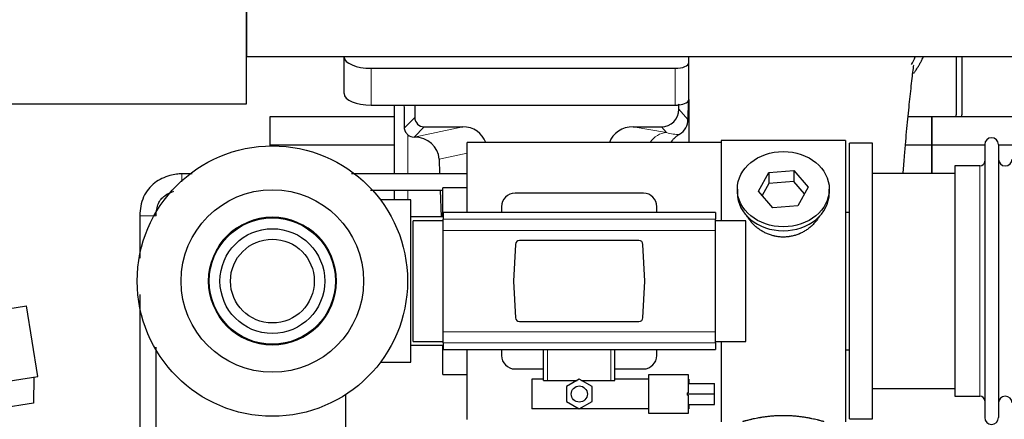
# Model space of a CAD drawing. Header units: inches. Extents: x 0 to 20790, y -12 to 14700.
# Tile 9 of 256: x 2370 to 3098, y 5357 to 5652. Entities that reach past the tile are written whole.
import ezdxf

# ---------------------------------------------------------------- set-up
doc = ezdxf.new("R2010")
doc.units = ezdxf.units.IN
doc.layers.add('1', color=7, linetype='Continuous', true_color=0xffffff)
doc.layers.add('254', color=7, linetype='Continuous', true_color=0xffffff)
doc.styles.add('latin_extended', font='simplex.shx')
doc.dimstyles.get("Standard").update_dxf_attribs({"dimtxt": 0.18, "dimasz": 0.18, "dimexe": 0.18, "dimexo": 0.0625, "dimgap": 0.09, "dimtad": 0, "dimtih": 1, "dimtoh": 1, "dimdec": 4, "dimzin": 0, "dimdsep": 46, "dimtxsty": 'Standard', "dimcen": 0.09, "dimadec": 0, "dimazin": 0, "dimtfac": 1, "dimtdec": 4, "dimtofl": 0, "dimtmove": 0, "dimatfit": 3, "dimfxl": 1, "dimtolj": 1, "dimtzin": 0, "dimarcsym": 0})

# ---------------------------------------------------------------- blocks, each defined once
blk = doc.blocks.new('_U9')
at = {"layer": '254', "color": 3, "linetype": 'Continuous', "lineweight": 13, "transparency": 16777216}
for p, q in [((1629.96, 6537.14), (699.96, 6537.14)), ((734.96, 6414.64), (734.96, 5321.64)), ((7670.96, 5199.14), (699.96, 5199.14))]:
    blk.add_line(p, q, dxfattribs=at)
at = {"layer": '254', "color": 3, "transparency": 16777216}
for points in [[(755.37, 6414.64), (714.54, 6414.64), (734.96, 6537.14)], [(714.54, 5321.64), (755.37, 5321.64), (734.96, 5199.14)]]:
    blk.add_solid(points, dxfattribs=at)
at = {"layer": 'Defpoints', "color": 0, "transparency": 16777216}
for p in [(1664.96, 6537.14), (734.96, 5199.14), (7705.96, 5199.14)]:
    blk.add_point(p, dxfattribs=at)
at = {"layer": '254', "color": 2, "lineweight": 13, "transparency": 16777216, "insert": (551.21, 5647.57), "char_height": 122.5, "attachment_point": 1, "rotation": 90, "style": 'latin_extended'}
blk.add_mtext('\\A1;\\C2;1338', dxfattribs=at)

msp = doc.modelspace()

# ---------------------------------------------------------------- linework, layer by layer
at = {"layer": '1', "color": 2, "linetype": 'Continuous', "lineweight": 25}
for p, q in [((2537.956, 5625.043), (2537.956, 5816.047)), ((2537.456, 5765.375), (2537.456, 5590.012)), ((7063.956, 5625.043), (2537.956, 5625.043)), ((2610.006, 5625.044), (2610.006, 5624.946)), ((2610.006, 5597.758), (2610.006, 5624.946)), ((2865.006, 5620.719), (2865.006, 5625.044)), ((3062.956, 5625.044), (3062.956, 5582.143)), ((3066.956, 5625.044), (3066.956, 5582.143)), ((2630.006, 5616.492), (2855.006, 5616.492)), ((2865.006, 5593.531), (2865.006, 5620.719)), ((2537.456, 5590.012), (1921.82, 5590.012)), ((2630.006, 5589.304), (2855.006, 5589.304)), ((2646.938, 5589.304), (2646.938, 5538.431)), ((2662.316, 5589.304), (2662.316, 5580.203)), ((2857.721, 5586.19), (2857.721, 5589.907)), ((2864.483, 5592.183), (2864.428, 5578.734)), ((2865.006, 5593.53), (2865.006, 5561.644)), ((2554.956, 5580.618), (2554.956, 5559.643)), ((2646.943, 5580.618), (2554.956, 5580.618)), ((3044.956, 5580.618), (3027.264, 5580.618)), ((3044.956, 5580.618), (3044.956, 5559.643)), ((3136.943, 5580.618), (3044.956, 5580.618)), ((3044.956, 5559.643), (3044.956, 5580.618)), ((2669.289, 5573.23), (2697.75, 5573.23)), ((2823.918, 5573.23), (2844.77, 5573.23)), ((2661.75, 5565.691), (2661.909, 5565.691)), ((2554.956, 5559.643), (2554.956, 5559.122)), ((2646.936, 5559.643), (2554.956, 5559.643)), ((2700.956, 5509.814), (2700.956, 5561.643)), ((2888.956, 5561.643), (2700.956, 5561.643)), ((2888.956, 5563.143), (2888.956, 5503.753)), ((2980.956, 5563.143), (2888.956, 5563.143)), ((2980.956, 5563.143), (2980.956, 5355.143)), ((2983.956, 5357.143), (2983.956, 5561.143)), ((3000.956, 5561.143), (2983.956, 5561.143)), ((3000.956, 5357.143), (3000.956, 5561.143)), ((3044.956, 5559.643), (3025.328, 5559.643)), ((3044.956, 5559.643), (3044.956, 5538.641)), ((3083.958, 5559.643), (3044.956, 5559.643)), ((3044.956, 5538.643), (3044.956, 5559.643)), ((3083.956, 5560.043), (3083.956, 5358.243)), ((3094.156, 5560.043), (3094.156, 5358.243)), ((3104.156, 5559.643), (3094.156, 5559.643)), ((2680.3, 5549.322), (2680.696, 5538.43)), ((3061.956, 5544.293), (3061.956, 5373.993)), ((3080.456, 5544.293), (3061.956, 5544.293)), ((2916.565, 5525.67), (2924.236, 5539.438)), ((2924.236, 5539.438), (2942.627, 5540.879)), ((2924.236, 5539.438), (2924.236, 5531.408)), ((2942.627, 5540.879), (2953.347, 5528.553)), ((2942.627, 5540.879), (2942.627, 5532.849)), ((3061.961, 5538.643), (3000.956, 5538.643)), ((2924.236, 5531.408), (2919.292, 5522.534)), ((2942.627, 5532.849), (2924.236, 5531.408)), ((2950.62, 5523.659), (2942.627, 5532.849)), ((2646.938, 5526.431), (2646.938, 5519.144)), ((2681.133, 5526.43), (2681.853, 5506.643)), ((2682.956, 5506.648), (2682.956, 5528.143)), ((2700.956, 5528.143), (2682.956, 5528.143)), ((2831.456, 5524.143), (2736.456, 5524.143)), ((2900.956, 5527.112), (2900.956, 5524.244)), ((2927.284, 5513.344), (2916.565, 5525.67)), ((2953.347, 5528.553), (2945.675, 5514.786)), ((2968.956, 5524.244), (2968.956, 5527.112)), ((2659.456, 5519.143), (2636.955, 5519.143)), ((2659.456, 5399.143), (2659.456, 5519.143)), ((2945.675, 5514.786), (2927.284, 5513.344)), ((2683.206, 5509.807), (2683.206, 5504.922)), ((2884.706, 5509.807), (2683.206, 5509.807)), ((2726.456, 5514.143), (2726.456, 5509.807)), ((2841.456, 5509.807), (2841.456, 5514.143)), ((2884.706, 5509.807), (2884.706, 5504.922)), ((2980.956, 5510.143), (2983.956, 5510.143)), ((2683.206, 5506.643), (2659.456, 5506.643)), ((2661.11, 5459.143), (2661.11, 5503.757)), ((2683.206, 5503.757), (2661.11, 5503.757)), ((2683.206, 5496.633), (2683.206, 5504.922)), ((2884.706, 5496.633), (2884.706, 5504.922)), ((2907.11, 5503.757), (2884.706, 5503.757)), ((2907.11, 5459.143), (2907.11, 5503.757)), ((2683.206, 5421.653), (2683.206, 5496.633)), ((2884.706, 5421.653), (2884.706, 5496.633)), ((2736.807, 5486.304), (2735.384, 5459.143)), ((2828.113, 5489.143), (2739.799, 5489.143)), ((2832.528, 5459.143), (2831.105, 5486.304)), ((2661.11, 5414.529), (2661.11, 5459.143)), ((2735.384, 5459.143), (2736.807, 5431.982)), ((2831.105, 5431.982), (2832.528, 5459.143)), ((2907.11, 5414.529), (2907.11, 5459.143)), ((2246.22, 5420.309), (2375.028, 5440.909)), ((2383.382, 5388.673), (2375.028, 5440.909)), ((2739.799, 5429.143), (2828.113, 5429.143)), ((2683.206, 5413.364), (2683.206, 5421.653)), ((2884.706, 5413.364), (2884.706, 5421.653)), ((2661.11, 5414.529), (2683.206, 5414.529)), ((2683.206, 5413.364), (2683.206, 5408.479)), ((2884.706, 5414.529), (2907.11, 5414.529)), ((2884.706, 5413.364), (2884.706, 5408.479)), ((2888.956, 5414.533), (2888.956, 5355.143)), ((2659.456, 5411.643), (2683.206, 5411.643)), ((2682.956, 5390.143), (2682.956, 5411.643)), ((2683.206, 5408.479), (2884.706, 5408.479)), ((2700.956, 5356.643), (2700.956, 5408.481)), ((2726.456, 5408.479), (2726.456, 5404.143)), ((2757.556, 5385.643), (2757.556, 5408.479)), ((2810.356, 5385.643), (2810.356, 5408.479)), ((2841.456, 5404.143), (2841.456, 5408.479)), ((2983.956, 5408.143), (2980.956, 5408.143)), ((2636.955, 5399.143), (2659.456, 5399.143)), ((2736.456, 5394.143), (2757.556, 5394.143)), ((2810.355, 5394.143), (2831.456, 5394.143)), ((2254.574, 5368.073), (2383.382, 5388.673)), ((2380.42, 5388.199), (2380.112, 5368.909)), ((2682.956, 5390.143), (2700.956, 5390.143)), ((2757.556, 5386.589), (2749.028, 5386.589)), ((2749.028, 5386.589), (2749.028, 5364.589)), ((2757.556, 5385.643), (2760.519, 5385.643)), ((2760.519, 5385.643), (2782.442, 5385.643)), ((2784.028, 5386.559), (2774.528, 5381.074)), ((2793.528, 5381.074), (2784.028, 5386.559)), ((2785.614, 5385.643), (2807.392, 5385.643)), ((2807.392, 5385.643), (2810.356, 5385.643)), ((2835.528, 5386.589), (2810.356, 5386.589)), ((2835.528, 5361.089), (2835.528, 5390.089)), ((2835.528, 5390.089), (2864.528, 5390.089)), ((2864.528, 5390.089), (2864.528, 5376.544)), ((2865.028, 5386.589), (2864.528, 5386.589)), ((2864.528, 5383.338), (2884.028, 5383.338)), ((2865.028, 5386.589), (2865.028, 5383.338)), ((2884.028, 5375.679), (2884.028, 5383.338)), ((2774.528, 5381.074), (2774.528, 5370.104)), ((2793.528, 5370.104), (2793.528, 5381.074)), ((2864.028, 5375.679), (2864.028, 5376.544)), ((2864.528, 5376.544), (2864.028, 5376.544)), ((3000.956, 5379.643), (3061.961, 5379.643)), ((2380.112, 5368.909), (2355.057, 5364.902)), ((2610.955, 5374.971), (2610.955, 4950.143)), ((2774.528, 5370.104), (2784.028, 5364.619)), ((2784.028, 5364.619), (2793.528, 5370.104)), ((2864.028, 5375.679), (2884.028, 5375.679)), ((2864.028, 5374.814), (2864.028, 5375.679)), ((2864.028, 5374.814), (2864.528, 5374.814)), ((2864.528, 5374.814), (2864.528, 5361.089)), ((2884.028, 5367.75), (2884.028, 5375.679)), ((3061.956, 5373.993), (3080.456, 5373.993)), ((2835.528, 5364.589), (2749.028, 5364.589)), ((2864.528, 5367.75), (2884.028, 5367.75)), ((2865.028, 5364.589), (2864.528, 5364.589)), ((2865.028, 5367.75), (2865.028, 5364.589)), ((2864.528, 5361.089), (2835.528, 5361.089)), ((2983.956, 5357.143), (3000.956, 5357.143))]:
    msp.add_line(p, q, dxfattribs=at)
at = {"layer": '1', "color": 110, "linetype": 'Continuous', "lineweight": 13}
for p, q in [((2630.006, 5589.304), (2630.006, 5616.492)), ((2855.006, 5589.304), (2855.006, 5616.492)), ((2654.698, 5572.585), (2662.316, 5580.203)), ((2857.721, 5586.19), (2864.428, 5578.734)), ((2669.289, 5573.23), (2661.75, 5565.691)), ((2661.909, 5565.691), (2697.75, 5573.23)), ((2823.918, 5573.23), (2848.561, 5569.015)), ((2848.561, 5569.015), (2844.77, 5573.23)), ((2657.147, 5538.431), (2657.147, 5567.396)), ((2700.955, 5553.667), (2680.3, 5549.322)), ((3080.456, 5544.293), (3080.456, 5373.993)), ((2657.147, 5519.143), (2657.147, 5526.431)), ((2884.706, 5504.922), (2683.206, 5504.922)), ((2884.706, 5496.633), (2683.206, 5496.633)), ((2884.706, 5421.653), (2683.206, 5421.653)), ((2884.706, 5413.364), (2683.206, 5413.364)), ((2760.519, 5385.643), (2760.519, 5408.479)), ((2807.392, 5385.643), (2807.392, 5408.479))]:
    msp.add_line(p, q, dxfattribs=at)
at = {"layer": '1', "color": 2, "linetype": 'Continuous', "lineweight": 25}
for centre, radius in [((2556.956, 5459.143), 100), ((2556.956, 5459.143), 67.5), ((2556.956, 5459.143), 46.681), ((2556.956, 5459.143), 38.75), ((2556.956, 5459.143), 31), ((2784.028, 5375.589), 5.954)]:
    msp.add_circle(centre, radius, dxfattribs=at)
at = {"layer": '1', "color": 110, "linetype": 'Continuous', "lineweight": 13}
for radius in [47.403, 47.21]:
    msp.add_circle((2556.956, 5459.143), radius, dxfattribs=at)
at = {"layer": '1', "color": 2, "linetype": 'Continuous', "lineweight": 25}
for centre, radius, start, end in [((3040.956, 5582.143), 22, 356.024531, 0), ((3044.956, 5582.143), 22, 356.024531, 0), ((3089.056, 5560.043), 5.1, 0, 180), ((3080.456, 5547.793), 3.5, 270, 0), ((3099.156, 5549.293), 5, 180, 0), ((2736.456, 5514.143), 10, 90, 180), ((2831.456, 5514.143), 10, 0, 90), ((2736.456, 5404.143), 10, 180, 270), ((2831.456, 5404.143), 10, 270, 0), ((3080.456, 5370.493), 3.5, 0, 90), ((3099.156, 5368.993), 5, 0, 180), ((3089.056, 5358.243), 5.1, 180, 0)]:
    msp.add_arc(centre, radius, start, end, dxfattribs=at)
for centre, major_axis, ratio, start_param, end_param in [((2630.006, 5624.946), (-20, 0), 0.4226815, 0, 1.5707963), ((2855.006, 5620.719), (-10, 0), 0.4226815, 1.5707963, 3.1415927), ((2630.006, 5597.758), (-20, 0), 0.4226815, 0, 1.5707963), ((2657.147, 5139.021), (10.169, -1338.718), 0.0006671, 1.9006031, 1.9138339), ((2855.006, 5593.531), (-10, 0), 0.4226815, 1.5707963, 1.7425489), ((2855.006, 5612.676), (0, 23.658), 0.4226815, 3.3133452, 3.4165375), ((2855.006, 5593.531), (-10, 0), 0.4226815, 1.8474697, 3.1415927), ((2669.343, 5580.256), (4.987, 4.987), 0.9924325, 2.3599928, 3.9231925), ((2844.68, 5586.279), (-8.754, 9.732), 0.993147, 2.4124357, 3.9763944), ((2697.134, 5556.165), (-18.076, -3.802), 0.9203203, 3.2437132, 4.4876926), ((2824.676, 5556.165), (18.879, -3.229), 0.8876007, 1.7611606, 3.0051518), ((2851.388, 5578.823), (12.412, -4.015), 0.9953148, 5.572067, 6.5905896), ((2661.75, 5572.664), (-7.027, 0), 0.9924325, 0.8563441, 1.5707963), ((2661.909, 5548.755), (-18.402, 0), 0.9203203, 3.1750698, 4.712389), ((2934.956, 5524.244), (34, 0), 0.819152, 3.1416663, 6.2831608), ((2739.807, 5486.139), (-2.07, 2.182), 0.9974002, 5.5252668, 7.0411038), ((2828.105, 5486.139), (2.07, 2.182), 0.9974002, 5.5252668, 7.0411038), ((2739.807, 5432.147), (-2.07, -2.182), 0.9974002, 5.5252668, 7.0411038), ((2828.105, 5432.147), (2.07, -2.182), 0.9974002, 5.5252668, 7.0411038)]:
    msp.add_ellipse(centre, major_axis=major_axis, ratio=ratio, start_param=start_param, end_param=end_param, dxfattribs=at)
at = {"layer": '1', "color": 110, "linetype": 'Continuous', "lineweight": 13}
for centre, major_axis, ratio, start_param, end_param in [((2848.561, 5552.08), (-2.866, -16.757), 0.8876007, 3.3319569, 4.2635089), ((2848.318, 5582.236), (17.605, -10.298), 0.5880236, 5.056727, 5.602163)]:
    msp.add_ellipse(centre, major_axis=major_axis, ratio=ratio, start_param=start_param, end_param=end_param, dxfattribs=at)
at = {"layer": '1', "color": 2, "linetype": 'Continuous', "lineweight": 25}
msp.add_ellipse((2934.956, 5527.112), major_axis=(34, 0), ratio=0.819152, dxfattribs=at)
for points in [[(3029.727, 5619.232), (3030.774, 5621.091), (3031.737, 5622.983), (3032.612, 5624.897)], [(2497.595, 5538.431), (2495.053, 5538.431), (2492.511, 5538.431), (2489.969, 5538.431)]]:
    msp.add_open_spline(points, degree=3, dxfattribs=at)
for points, knots in [([(3031.392, 5612.704), (3031.795, 5613.261), (3032.685, 5614.527), (3033.538, 5615.825), (3034.23, 5616.919), (3034.458, 5617.286), (3034.796, 5617.84), (3034.908, 5618.025), (3035.129, 5618.396), (3035.679, 5619.326), (3036.629, 5621.014), (3037.647, 5622.978), (3038.237, 5624.195), (3038.449, 5624.643)], [0, 0, 0, 0, 0.1493314, 0.3350669, 0.3350669, 0.4279346, 0.4279346, 0.4743685, 0.4743685, 0.5208024, 0.7065379, 0.8922734, 1, 1, 1, 1]), ([(3023.653, 5538.693), (3023.713, 5539.499), (3024.098, 5544.639), (3024.787, 5553.392), (3026.014, 5567.89), (3027.53, 5583.748), (3029.264, 5599.973), (3030.653, 5612.639), (3031.446, 5618.28), (3031.413, 5618.845), (3031.326, 5618.829)], [0, 0, 0, 0, 0.0209512, 0.1341954, 0.2364153, 0.4334945, 0.6253373, 0.824694, 0.9320857, 1, 1, 1, 1]), ([(2657.147, 5567.396), (2656.957, 5567.559), (2656.777, 5567.73), (2656.439, 5568.088), (2656.279, 5568.274), (2655.98, 5568.663), (2655.841, 5568.865), (2655.695, 5569.102), (2655.679, 5569.129), (2655.647, 5569.182), (2655.632, 5569.208), (2655.585, 5569.289), (2655.495, 5569.45), (2655.411, 5569.614), (2655.253, 5569.946), (2655.16, 5570.172), (2654.998, 5570.633), (2654.929, 5570.868), (2654.859, 5571.169), (2654.846, 5571.229), (2654.821, 5571.35), (2654.81, 5571.412), (2654.778, 5571.595), (2654.76, 5571.718), (2654.716, 5572.087), (2654.7, 5572.335), (2654.698, 5572.585)], [0, 0, 0, 0, 0.125, 0.125, 0.25, 0.25, 0.375, 0.375, 0.390625, 0.390625, 0.40625, 0.40625, 0.4375, 0.5, 0.5, 0.625, 0.625, 0.75, 0.75, 0.78125, 0.78125, 0.8125, 0.8125, 0.875, 0.875, 1, 1, 1, 1]), ([(2858.184, 5567.717), (2857.843, 5567.511), (2857.175, 5567.083), (2856.213, 5566.393), (2855.292, 5565.656), (2854.705, 5565.132), (2854.132, 5564.593), (2853.853, 5564.315), (2853.308, 5563.741), (2853.044, 5563.446), (2852.722, 5563.066), (2852.658, 5562.989), (2852.532, 5562.836), (2852.345, 5562.604), (2852.163, 5562.368), (2851.938, 5562.068), (2851.834, 5561.925), (2851.732, 5561.781)], [0, 0, 0, 0, 0.1342507, 0.2685014, 0.4027521, 0.5370029, 0.5370029, 0.6712536, 0.6712536, 0.8055043, 0.8055043, 0.839067, 0.839067, 0.8726296, 0.939755, 0.939755, 1, 1, 1, 1]), ([(2489.969, 5538.431), (2488.672, 5538.408), (2485.67, 5538.192), (2478.702, 5536.762), (2471.216, 5533.305), (2465, 5527.282), (2461.414, 5521.392), (2459.369, 5514.601), (2458.923, 5509.904), (2458.956, 5507.461)], [0, 0, 0, 0, 0.0790757, 0.184473, 0.4348338, 0.5702972, 0.7096317, 0.8527557, 1, 1, 1, 1]), ([(2700.952, 5538.431), (2700.756, 5538.431), (2689.953, 5538.431), (2671.114, 5538.431), (2646.595, 5538.431), (2628.917, 5538.431), (2619.276, 5538.431), (2615.511, 5538.431)], [0, 0, 0, 0, 0.0068844, 0.3793156, 0.6614683, 0.8678076, 1, 1, 1, 1]), ([(2470.956, 5507.444), (2470.92, 5509.119), (2471.208, 5512.148), (2472.433, 5516.342), (2474.48, 5519.729), (2478.156, 5523.259), (2481.709, 5524.841), (2484.173, 5525.535)], [0, 0, 0, 0, 0.203077, 0.3773819, 0.5333532, 0.6858445, 1, 1, 1, 1]), ([(2629.499, 5526.431), (2638.328, 5526.431), (2656.146, 5526.431), (2673.965, 5526.431), (2682.955, 5526.431)], [0, 0, 0, 0, 0.4954809, 1, 1, 1, 1]), ([(2458.956, 5507.461), (2458.956, 5503.425), (2458.956, 5495.662), (2458.956, 5485.174), (2458.956, 5478.72), (2458.956, 5475.995)], [0, 0, 0, 0, 0.3847229, 0.7401447, 1, 1, 1, 1]), ([(2937.813, 5491.82), (2936.822, 5491.726), (2935.834, 5491.681), (2933.865, 5491.688), (2932.884, 5491.74), (2930.929, 5491.938), (2929.956, 5492.084), (2928.743, 5492.327), (2928.501, 5492.379), (2928.138, 5492.461), (2928.017, 5492.489), (2927.775, 5492.547), (2927.174, 5492.695), (2926.58, 5492.859), (2925.17, 5493.288), (2924.249, 5493.616), (2922.447, 5494.355), (2921.565, 5494.766), (2920.271, 5495.444), (2919.844, 5495.68), (2919.317, 5495.988), (2919.212, 5496.05), (2919.002, 5496.175), (2918.69, 5496.366), (2918.381, 5496.56), (2917.364, 5497.219), (2916.583, 5497.778), (2915.084, 5498.957), (2914.365, 5499.576), (2912.991, 5500.873), (2912.336, 5501.551), (2911.089, 5502.965), (2910.508, 5503.689), (2909.429, 5505.171), (2908.93, 5505.928), (2908.186, 5507.182), (2907.917, 5507.669), (2907.664, 5508.162)], [0, 0, 0, 0, 0.0792205, 0.0792205, 0.1584409, 0.1584409, 0.2376614, 0.2376614, 0.2574665, 0.2574665, 0.2673691, 0.2673691, 0.2772716, 0.3168819, 0.3168819, 0.3961024, 0.3961024, 0.4753228, 0.4753228, 0.5149331, 0.5149331, 0.5248356, 0.5248356, 0.5347382, 0.5545433, 0.5545433, 0.6337638, 0.6337638, 0.7129842, 0.7129842, 0.7922047, 0.7922047, 0.8714252, 0.8714252, 0.9506456, 0.9506456, 1, 1, 1, 1]), ([(2961.854, 5507.423), (2961.694, 5507.134), (2961.528, 5506.846), (2961.297, 5506.462), (2961.237, 5506.364), (2961.117, 5506.17), (2960.936, 5505.879), (2960.748, 5505.592), (2960.367, 5505.021), (2960.104, 5504.646), (2959.285, 5503.538), (2958.702, 5502.82), (2957.462, 5501.43), (2956.804, 5500.757), (2955.936, 5499.946), (2955.671, 5499.705), (2955.402, 5499.467), (2955.221, 5499.309), (2955.13, 5499.231), (2954.673, 5498.842), (2954.301, 5498.539), (2953.164, 5497.658), (2952.38, 5497.105), (2950.76, 5496.069), (2949.924, 5495.586), (2948.629, 5494.917), (2948.19, 5494.703), (2947.522, 5494.396), (2947.298, 5494.297), (2946.959, 5494.15), (2946.845, 5494.102), (2946.617, 5494.007), (2946.503, 5493.961), (2945.475, 5493.546), (2944.548, 5493.222), (2942.668, 5492.665), (2941.715, 5492.432), (2940.267, 5492.15), (2939.781, 5492.067), (2939.047, 5491.961), (2938.801, 5491.929), (2938.309, 5491.87), (2938.061, 5491.843), (2937.813, 5491.82)], [0, 0, 0, 0, 0.0354008, 0.0354008, 0.0474583, 0.0474583, 0.0595158, 0.0836308, 0.0836308, 0.1318607, 0.1318607, 0.2283206, 0.2283206, 0.3247806, 0.3247806, 0.3488955, 0.360953, 0.360953, 0.3730105, 0.3730105, 0.4212405, 0.4212405, 0.5177004, 0.5177004, 0.6141603, 0.6141603, 0.6623903, 0.6623903, 0.6865053, 0.6865053, 0.6985627, 0.6985627, 0.7106202, 0.7106202, 0.8070802, 0.8070802, 0.9035401, 0.9035401, 0.95177, 0.95177, 0.975885, 0.975885, 1, 1, 1, 1]), ([(2458.956, 5449.308), (2458.956, 5445.729), (2458.956, 5437.911), (2458.956, 5424.661), (2458.956, 5407.695), (2458.956, 5391.529), (2458.956, 5377.057), (2458.956, 5365.845), (2458.956, 5353.739), (2458.956, 5340.728), (2458.956, 5331.751), (2458.956, 5327.108)], [0, 0, 0, 0, 0.0878652, 0.1919285, 0.325288, 0.5043716, 0.5888077, 0.6805597, 0.7796276, 0.8860051, 1, 1, 1, 1]), ([(2470.956, 5327.108), (2470.956, 5331.144), (2470.956, 5338.908), (2470.956, 5350.103), (2470.956, 5360.396), (2470.956, 5369.799), (2470.956, 5381.568), (2470.956, 5394.441), (2470.956, 5405), (2470.956, 5409.762), (2470.956, 5410.285)], [0, 0, 0, 0, 0.1455819, 0.2800285, 0.4037791, 0.5168302, 0.6191812, 0.8282458, 0.9811345, 1, 1, 1, 1]), ([(2964.956, 5355.143), (2964.956, 5355.143), (2964.908, 5355.157), (2964.764, 5355.198), (2964.704, 5355.215), (2964.595, 5355.246), (2964.536, 5355.263), (2964.47, 5355.282), (2964.424, 5355.295), (2964.401, 5355.302), (2964.182, 5355.364), (2963.941, 5355.431), (2963.37, 5355.59), (2963.039, 5355.68), (2962.289, 5355.881), (2961.869, 5355.992), (2961.345, 5356.126), (2961.286, 5356.142), (2961.167, 5356.172), (2961.106, 5356.187), (2960.924, 5356.234), (2960.799, 5356.265), (2960.42, 5356.36), (2960.157, 5356.425), (2959.341, 5356.623), (2958.76, 5356.76), (2957.526, 5357.04), (2956.871, 5357.183), (2955.834, 5357.399), (2955.479, 5357.472), (2955.023, 5357.562), (2954.931, 5357.58), (2954.747, 5357.616), (2954.469, 5357.67), (2954.188, 5357.724), (2953.242, 5357.901), (2952.459, 5358.04), (2950.842, 5358.308), (2950.008, 5358.436), (2948.717, 5358.618), (2947.843, 5358.736), (2946.942, 5358.846), (2946.37, 5358.912), (2946.256, 5358.925), (2946.026, 5358.95), (2945.681, 5358.988), (2945.335, 5359.025), (2944.64, 5359.095), (2944.174, 5359.139), (2942.767, 5359.262), (2941.817, 5359.332), (2939.896, 5359.446), (2938.923, 5359.49), (2937.693, 5359.526), (2937.323, 5359.536), (2936.889, 5359.545), (2936.703, 5359.548), (2936.579, 5359.551), (2936.516, 5359.552), (2935.957, 5359.56), (2935.461, 5359.564), (2933.977, 5359.564), (2932.994, 5359.549), (2931.04, 5359.492), (2930.068, 5359.449), (2928.62, 5359.364), (2928.138, 5359.332), (2927.418, 5359.279), (2927.179, 5359.261), (2926.82, 5359.232), (2926.7, 5359.222), (2926.462, 5359.202), (2926.343, 5359.192), (2925.278, 5359.099), (2924.353, 5359.005), (2922.545, 5358.797), (2921.663, 5358.684), (2919.939, 5358.442), (2919.098, 5358.312), (2918.176, 5358.16), (2918.074, 5358.143), (2917.871, 5358.109), (2917.568, 5358.057), (2917.269, 5358.006), (2916.679, 5357.901), (2916.294, 5357.831), (2915.163, 5357.619), (2914.442, 5357.475), (2913.066, 5357.189), (2912.411, 5357.045), (2911.633, 5356.869), (2911.402, 5356.816), (2911.177, 5356.764), (2911.027, 5356.729), (2910.953, 5356.712), (2910.586, 5356.625), (2910.302, 5356.558), (2909.484, 5356.359), (2908.982, 5356.233), (2908.06, 5355.996), (2907.641, 5355.886), (2907.076, 5355.735), (2906.898, 5355.687), (2906.647, 5355.618), (2906.526, 5355.585), (2906.411, 5355.553), (2906.336, 5355.533), (2906.299, 5355.522), (2905.973, 5355.432), (2905.732, 5355.364), (2905.346, 5355.255), (2905.2, 5355.213), (2905.054, 5355.171), (2905.017, 5355.161), (2904.98, 5355.15), (2904.971, 5355.147), (2904.959, 5355.144), (2904.955, 5355.143), (2904.956, 5355.143)], [0, 0, 0, 0, 0.0311289, 0.0311289, 0.0467558, 0.0467558, 0.0545693, 0.0584761, 0.0584761, 0.0623828, 0.0623828, 0.0936367, 0.0936367, 0.1248906, 0.1248906, 0.1561445, 0.1561445, 0.1600513, 0.1600513, 0.163958, 0.163958, 0.1717715, 0.1717715, 0.1873984, 0.1873984, 0.2186523, 0.2186523, 0.2499062, 0.2499062, 0.2655332, 0.2655332, 0.2694399, 0.2694399, 0.2733467, 0.2811601, 0.2811601, 0.3124141, 0.3124141, 0.343668, 0.343668, 0.3592949, 0.3749219, 0.3749219, 0.3788286, 0.3788286, 0.3827353, 0.3905488, 0.3905488, 0.4061758, 0.4061758, 0.4374297, 0.4374297, 0.4686836, 0.4686836, 0.4764971, 0.4804038, 0.4823572, 0.4823572, 0.4843105, 0.4843105, 0.4999375, 0.4999375, 0.5311914, 0.5311914, 0.5624453, 0.5624453, 0.5780723, 0.5780723, 0.5858857, 0.5858857, 0.5897925, 0.5897925, 0.5936992, 0.5936992, 0.6249531, 0.6249531, 0.656207, 0.656207, 0.6874609, 0.6874609, 0.6913677, 0.6913677, 0.6952744, 0.7030879, 0.7030879, 0.7187148, 0.7187148, 0.7499687, 0.7499687, 0.7812227, 0.7812227, 0.7890361, 0.7929429, 0.7929429, 0.7968496, 0.7968496, 0.8124766, 0.8124766, 0.8437305, 0.8437305, 0.8749844, 0.8749844, 0.8906113, 0.8906113, 0.8984248, 0.9023315, 0.9023315, 0.9062383, 0.9062383, 0.9374922, 0.9374922, 0.9687461, 0.9687461, 0.984373, 0.984373, 0.9921865, 0.9921865, 1, 1, 1, 1])]:
    msp.add_open_spline(points, degree=3, knots=knots, dxfattribs=at)
msp.add_rational_spline([(2857.721, 5589.907), (2857.729, 5589.686), (2857.737, 5589.465)], [0.500000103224, 0.499999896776, 0.500000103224], degree=2, dxfattribs=at)
at = {"layer": '1', "color": 110, "linetype": 'Continuous', "lineweight": 13}
for points in [[(2489.973, 5532.431), (2489.971, 5534.552), (2489.969, 5537.37), (2489.968, 5538.431), (2489.968, 5538.431), (2489.968, 5538.431), (2489.969, 5538.431), (2489.969, 5538.431)], [(2464.956, 5507.452), (2462.834, 5507.455), (2460.016, 5507.459), (2458.956, 5507.461), (2458.956, 5507.461), (2458.956, 5507.461), (2458.956, 5507.461), (2458.956, 5507.461)]]:
    msp.add_rational_spline(points, [1.01661171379, 1.01661171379, 0.958470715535, 1.01661171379, 1.01661171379, 1.01661171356, 1.0166117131, 1.01661171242], degree=4, knots=[0, 0, 0, 0, 0, 0.9999375, 0.9999375, 0.9999375, 1, 1, 1, 1, 1], dxfattribs=at)
msp.add_rational_spline([(2470.956, 5507.444), (2470.956, 5507.444), (2469.895, 5507.445), (2467.077, 5507.449), (2464.956, 5507.452)], [1.01661171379, 1.01661171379, 0.958470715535, 1.01661171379, 1.01661171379], degree=4, dxfattribs=at)

# ---------------------------------------------------------------- dimensions: what is measured, and where the dimension line sits
at = {"layer": '254', "color": 2, "linetype": 'Continuous', "lineweight": 13}
dim = msp.add_linear_dim(base=(734.956, 5199.143), p1=(1664.956, 6537.143), p2=(7705.956, 5199.143), angle=90, text='\\C2;1338', dimstyle='Standard', override={"dimscale": 35, "dimtxt": 3.5, "dimasz": 3.5, "dimexe": 1, "dimexo": 1, "dimgap": 1.75, "dimtad": 1, "dimtih": 0, "dimtoh": 0, "dimdec": 2, "dimlfac": 0.028571, "dimzin": 8, "dimdsep": 46, "dimlunit": 2, "dimpost": '', "dimtxsty": 'latin_extended', "dimsah": 1, "dimse1": 0, "dimse2": 0, "dimsd1": 0, "dimsd2": 0, "dimclrd": 3, "dimclre": 3, "dimclrt": 2, "dimtol": 0, "dimtm": -0.1, "dimtfac": 0.714286, "dimtdec": 3, "dimtofl": 1, "dimtmove": 0, "dimtzin": 8, "dimlwd": 13, "dimlwe": 13}, dxfattribs=at)
dim.commit()
dim.dimension.update_dxf_attribs({"geometry": '_U9', "text_midpoint": (734.956, 5851.74), "dimtype": 160})

doc.saveas('drawing.dxf')
